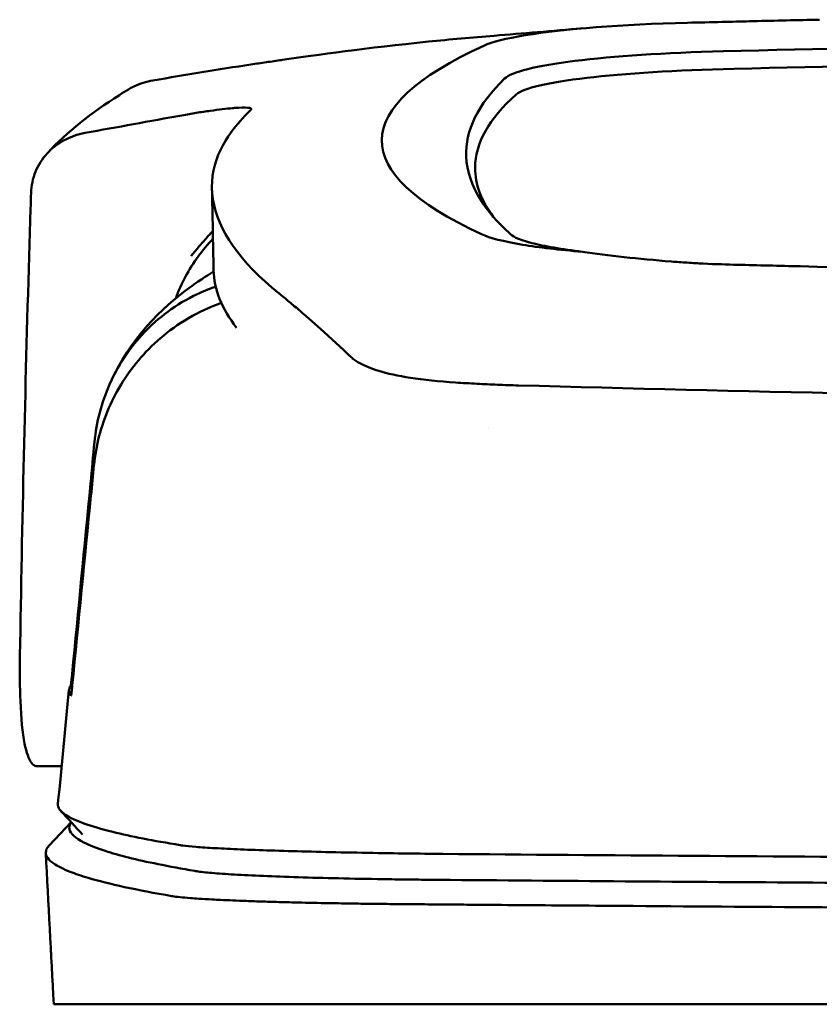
# Model space of a CAD drawing. Header units: millimetres. Extents: x 318 to 868, y 120 to 738.
# Tile 4 of 11: x 514 to 548, y 695 to 738. Entities that reach past the tile are written whole.
import ezdxf

# ---------------------------------------------------------------- set-up
doc = ezdxf.new("R2010")
doc.units = ezdxf.units.MM
doc.layers.add('Visible (ISO)', color=7, linetype='Continuous', lineweight=50)

msp = doc.modelspace()

# ---------------------------------------------------------------- linework, layer by layer
at = {"layer": 'Visible (ISO)'}
for p, q in [((547.892, 737.528), (547.9, 737.528)), ((547.083, 726.993), (547.091, 726.993)), ((533.271, 721.977), (533.28, 721.976)), ((515.542, 705.639), (514.496, 705.639)), ((515.013, 702.26), (515.951, 703.246)), ((515.207, 695.47), (520.557, 695.47)), ((520.581, 695.47), (531.546, 695.47)), ((531.636, 695.47), (531.546, 695.47)), ((531.636, 695.47), (593.279, 695.47))]:
    msp.add_line(p, q, dxfattribs=at)
for centre, major_axis, ratio, start_param, end_param in [((544.648, 736.098), (11.395, -0.001), 0.116501, 1.781282, 2.52747), ((647.731, 683.446), (-491.039, 0), 0.112496, 4.925773, 4.928853), ((544.832, 736.073), (11.62, -0.008), 0.117057, 2.527526, 2.891655), ((593.18, 711.772), (225.492, 0.002), 0.110939, 1.570719, 1.791596), ((670.142, 732.395), (140.93, 0.029), 0.116446, 2.892175, 3.388046), ((546.437, 734.853), (12.06, -0.005), 0.112737, 1.791766, 3.029303), ((593.201, 711.741), (-227.223, 0), 0.106767, 4.71241, 4.92951), ((546.83, 734.185), (11.958, 0), 0.106769, 1.787974, 3.024834), ((780.709, 732.199), (247.896, 0.399), 0.112494, 3.026338, 3.14596), ((779.462, 731.199), (-246.265, 0), 0.106767, 6.163675, 6.283184), ((850.186, 685.152), (-328.583, 44.868), 0.123507, 6.188163, 6.200241), ((2175.801, 691.448), (-1662.18, -0.149), 0.85466, 6.255847, 6.257756), ((544.95, 728.716), (11.832, 0.02), 0.1161, 3.386388, 3.747718), ((527.975, 723.164), (-8, 0), 0.941628, 5.682982, 5.950394), ((777.638, 726.893), (-255.609, 0), 0.112496, 0.002074, 0.087879), ((535.072, 723.497), (-7.019, -0.248), 0.209962, 0.510009, 0.541864), ((775.78, 708.869), (-259.925, 0), 0.034069, 6.258567, 6.308615), ((649.431, 749.888), (-131.694, -46.074), 0.097566, 0.177551, 0.181879), ((535.622, 701.617), (15.81, -0.255), 0.013999, 1.814143, 1.864666), ((524.95, 701.196), (4.064, -0.085), 0.06622, 3.560328, 3.573474), ((532.96, 700.935), (8.722, -0.051), 0.018129, 4.550228, 4.559677), ((520.276, 700.093), (-0.118, 0.018), 0.055246, 1.360606, 1.559875), ((532.733, 701.069), (9.456, 0.138), 0.140036, 4.558691, 4.567892)]:
    msp.add_ellipse(centre, major_axis=major_axis, ratio=ratio, start_param=start_param, end_param=end_param, dxfattribs=at)
for points, knots in [([(547.892, 737.528), (546.95, 737.508), (546.012, 737.487), (544.627, 737.454), (544.437, 737.45), (543.745, 737.433)], [-0.8458994, -0.8458994, -0.8458994, -0.8458994, -0.3752076, -0.3752076, -0.1515992, -0.1515992, -0.1515992, -0.1515992]), ([(524.975, 735.81), (526.424, 736.024), (528.578, 736.323), (532.127, 736.684), (533.067, 736.769), (534.01, 736.844)], [0, 0, 0, 0, 0.4392287, 0.4392287, 0.5941548, 0.5941548, 0.5941548, 0.5941548]), ([(523.625, 735.616), (522.928, 735.509), (522.232, 735.398), (520.838, 735.17), (520.141, 735.053), (519.444, 734.934)], [0.000028, 0.000028, 0.000028, 0.000028, 0.211767, 0.211767, 0.4239683, 0.4239683, 0.4239683, 0.4239683]), ([(523.628, 735.617), (523.628, 735.617), (523.627, 735.617), (523.626, 735.617), (523.626, 735.617), (523.626, 735.616)], [0.000000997, 0.000000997, 0.000000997, 0.000000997, 0.0001839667, 0.0001839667, 0.000312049, 0.000312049, 0.000312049, 0.000312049]), ([(524.942, 735.806), (524.723, 735.773), (524.504, 735.741), (524.064, 735.678), (523.844, 735.647), (523.628, 735.617)], [0, 0, 0, 0, 0.0665895, 0.0665895, 0.1345736, 0.1345736, 0.1345736, 0.1345736]), ([(518.392, 734.547), (518.466, 734.591), (518.543, 734.632), (518.881, 734.796), (519.159, 734.885), (519.444, 734.934)], [-0.1127941, -0.1127941, -0.1127941, -0.1127941, -0.0866991, -0.0866991, -0.0000252, -0.0000252, -0.0000252, -0.0000252]), ([(522.844, 733.749), (522.575, 733.726), (522.251, 733.688), (521.698, 733.61), (521.498, 733.58), (521.092, 733.514), (520.888, 733.479), (520.681, 733.442)], [0, 0, 0, 0, 0.1260356, 0.1260356, 0.192084, 0.192084, 0.2556621, 0.2556621, 0.2556621, 0.2556621]), ([(523.632, 733.693), (523.659, 733.734), (523.607, 733.759), (523.362, 733.78), (523.17, 733.775), (522.922, 733.756)], [0, 0, 0, 0, 0.1204642, 0.1204642, 0.2420244, 0.2420244, 0.2420244, 0.2420244]), ([(523.61, 733.668), (523.615, 733.672), (523.619, 733.677), (523.627, 733.685), (523.63, 733.689), (523.632, 733.693)], [0, 0, 0, 0, 0.01190192, 0.01190192, 0.02379969, 0.02379969, 0.02379969, 0.02379969]), ([(516.545, 732.69), (517.235, 732.815), (517.925, 732.941), (519.303, 733.192), (519.992, 733.317), (520.68, 733.441)], [0.0000116, 0.0000116, 0.0000116, 0.0000116, 0.2114776, 0.2114776, 0.4225254, 0.4225254, 0.4225254, 0.4225254]), ([(524.829, 725.832), (523.15, 727.187), (522.205, 728.541), (521.789, 731.256), (522.435, 732.379), (523.191, 733.228)], [0, 0, 0, 0, 3.35024, 3.35024, 6.902449, 6.902449, 6.902449, 6.902449]), ([(516.545, 732.69), (516.229, 732.632), (515.928, 732.526), (515.377, 732.228), (515.131, 732.038), (514.712, 731.583), (514.546, 731.316), (514.313, 730.745), (514.248, 730.439), (514.239, 730.132)], [-0.4076943, -0.4076943, -0.4076943, -0.4076943, -0.3108189, -0.3108189, -0.2123555, -0.2123555, -0.10788, -0.10788, -0.000002, -0.000002, -0.000002, -0.000002]), ([(532.816, 731.678), (532.841, 731.053), (533.054, 730.427), (533.695, 729.427), (534.005, 729.05), (534.477, 728.581), (534.576, 728.488), (534.804, 728.279), (534.941, 728.164), (536.146, 727.851), (536.878, 727.724), (537.781, 727.613)], [2.930381, 2.930381, 2.930381, 2.930381, 4.072753, 4.072753, 4.762452, 4.762452, 4.934856, 4.934856, 5.145284, 5.145284, 5.311389, 5.311389, 5.311389, 5.311389]), ([(521.998, 728.502), (521.872, 728.364), (521.743, 728.221), (521.522, 727.968), (521.431, 727.861), (521.188, 727.572), (521.079, 727.431), (521.068, 727.422)], [-0.01145823, -0.01145823, -0.01145823, -0.01145823, -0.00744532, -0.00744532, -0.00463647, -0.00463647, 0, 0, 0, 0]), ([(535.228, 727.917), (535.577, 727.859), (535.966, 727.804), (536.82, 727.703), (537.285, 727.655), (537.781, 727.613)], [-0.3736448, -0.3736448, -0.3736448, -0.3736448, -0.187366, -0.187366, -0.0000172, -0.0000172, -0.0000172, -0.0000172]), ([(537.781, 727.613), (538.322, 727.531), (538.917, 727.456), (540.193, 727.317), (540.871, 727.254), (541.581, 727.197)], [0.0000437, 0.0000437, 0.0000437, 0.0000437, 0.2355373, 0.2355373, 0.4693483, 0.4693483, 0.4693483, 0.4693483]), ([(514.155, 727.42), (514.07, 724.577), (513.996, 721.734), (513.866, 716.048), (513.811, 713.205), (513.765, 710.362)], [-1.996171, -1.996171, -1.996171, -1.996171, -0.998042, -0.998042, -0.000001, -0.000001, -0.000001, -0.000001]), ([(541.581, 727.197), (541.802, 727.18), (542.024, 727.164), (542.498, 727.133), (542.722, 727.121), (542.928, 727.11)], [0, 0, 0, 0, 0.0725125, 0.0725125, 0.1522142, 0.1522142, 0.1522142, 0.1522142]), ([(517.604, 721.977), (518.484, 723.945), (519.82, 725.213), (521.335, 726.326), (521.686, 726.56), (522.032, 726.77)], [0, 0, 0, 0, 1.483168, 1.483168, 1.942831, 1.942831, 1.942831, 1.942831]), ([(542.928, 727.11), (543.508, 727.082), (543.947, 727.07), (545.286, 727.037), (546.184, 727.015), (547.083, 726.993)], [0.1522142, 0.1522142, 0.1522142, 0.1522142, 0.3763363, 0.3763363, 0.8296812, 0.8296812, 0.8296812, 0.8296812]), ([(547.091, 726.993), (554.712, 726.805), (562.347, 726.665), (573.885, 726.524), (577.732, 726.489), (583.518, 726.453), (585.453, 726.444), (589.235, 726.433), (591.049, 726.429), (592.948, 726.429)], [0.000811, 0.000811, 0.000811, 0.000811, 2.334672, 2.334672, 3.49801, 3.49801, 4.08174, 4.08174, 4.638981, 4.638981, 4.638981, 4.638981]), ([(516.947, 719.485), (517.029, 720.339), (517.248, 721.174), (517.935, 722.725), (518.397, 723.432), (519.526, 724.668), (520.262, 725.268), (521.508, 725.892), (521.828, 726.022), (522.123, 726.123)], [-0.7441004, -0.7441004, -0.7441004, -0.7441004, -0.5496874, -0.5496874, -0.3565169, -0.3565169, -0.159797, -0.159797, -0.0894613, -0.0894613, -0.0894613, -0.0894613]), ([(524.829, 725.832), (524.969, 725.72), (525.114, 725.6), (525.414, 725.35), (525.568, 725.22), (525.728, 725.085)], [-0.5571002, -0.5571002, -0.5571002, -0.5571002, -0.2776825, -0.2776825, 0, 0, 0, 0]), ([(516.925, 718.499), (517.008, 719.341), (517.225, 720.171), (517.906, 721.734), (518.367, 722.459), (519.492, 723.744), (520.223, 724.375), (521.572, 725.123), (521.994, 725.302), (522.361, 725.433)], [0, 0, 0, 0, 0.2548242, 0.2548242, 0.5112444, 0.5112444, 0.772586, 0.772586, 0.8990175, 0.8990175, 0.8990175, 0.8990175]), ([(525.728, 725.085), (526.046, 724.816), (526.391, 724.507), (526.9, 724.045), (527.053, 723.904), (527.209, 723.761)], [-1.0557156, -1.0557156, -1.0557156, -1.0557156, -0.5320191, -0.5320191, -0.3144541, -0.3144541, -0.3144541, -0.3144541]), ([(528.196, 722.901), (528.13, 722.939), (528.071, 722.978), (527.964, 723.057), (527.916, 723.097), (527.874, 723.137)], [0, 0, 0, 0, 0.0612215, 0.0612215, 0.1224979, 0.1224979, 0.1224979, 0.1224979]), ([(528.196, 722.901), (528.297, 722.841), (528.413, 722.783), (528.672, 722.669), (528.815, 722.614), (528.972, 722.561)], [-0.1913093, -0.1913093, -0.1913093, -0.1913093, -0.095663, -0.095663, 0, 0, 0, 0]), ([(532.365, 722.029), (531.659, 722.074), (531.006, 722.142), (529.905, 722.313), (529.451, 722.411), (529.085, 722.525)], [0, 0, 0, 0, 0.2294851, 0.2294851, 0.4401307, 0.4401307, 0.4401307, 0.4401307]), ([(533.271, 721.977), (533.118, 721.985), (532.966, 721.994), (532.664, 722.011), (532.514, 722.02), (532.365, 722.029)], [0, 0, 0, 0, 0.04848689, 0.04848689, 0.0969233, 0.0969233, 0.0969233, 0.0969233]), ([(533.28, 721.976), (533.567, 721.961), (533.855, 721.948), (534.444, 721.924), (534.742, 721.914), (535.043, 721.906)], [-0.1838567, -0.1838567, -0.1838567, -0.1838567, -0.0928152, -0.0928152, 0, 0, 0, 0]), ([(592.87, 721.109), (583.185, 721.111), (573.506, 721.178), (554.178, 721.443), (544.548, 721.642), (535.043, 721.906)], [0.032666, 0.032666, 0.032666, 0.032666, 2.938218, 2.938218, 5.868286, 5.868286, 5.868286, 5.868286]), ([(515.993, 709.581), (516.254, 712.292), (516.515, 715.006), (516.777, 717.716), (516.833, 718.306), (516.89, 718.895), (516.947, 719.485)], [0.478961, 0.478961, 0.478961, 0.478961, 8.650914, 8.650914, 8.650914, 10.427614, 10.427614, 10.427614, 10.427614]), ([(515.997, 709.085), (516.264, 711.793), (516.53, 714.496), (516.797, 717.205), (516.84, 717.636), (516.883, 718.067), (516.925, 718.499)], [0.46186, 0.46186, 0.46186, 0.46186, 8.654063, 8.654063, 8.654063, 9.958979, 9.958979, 9.958979, 9.958979]), ([(513.765, 710.362), (513.754, 709.653), (513.759, 709.001), (513.814, 707.68), (513.874, 707.067), (514.041, 706.215), (514.139, 705.938), (514.317, 705.704), (514.383, 705.657), (514.467, 705.641), (514.482, 705.639), (514.496, 705.639)], [-1.124441, -1.124441, -1.124441, -1.124441, -0.875496, -0.875496, -0.555624, -0.555624, -0.282571, -0.282571, -0.140757, -0.140757, -0.112162, -0.112162, -0.112162, -0.112162]), ([(515.934, 709.087), (515.935, 709.089), (515.938, 709.101), (515.944, 709.145), (515.949, 709.176), (515.959, 709.263), (515.965, 709.317), (515.974, 709.398), (515.978, 709.434), (515.985, 709.507), (515.989, 709.544), (515.993, 709.581)], [-0.06600544, -0.06600544, -0.06600544, -0.06600544, -0.05210622, -0.05210622, -0.03882665, -0.03882665, -0.02244269, -0.02244269, -0.01122716, -0.01122716, 0, 0, 0, 0]), ([(515.939, 708.644), (515.94, 708.642), (515.943, 708.65), (515.95, 708.685), (515.954, 708.713), (515.964, 708.787), (515.97, 708.837), (515.979, 708.915), (515.983, 708.947), (515.99, 709.015), (515.993, 709.05), (515.997, 709.085)], [0, 0, 0, 0, 0.01799222, 0.01799222, 0.0374351, 0.0374351, 0.06445247, 0.06445247, 0.08202888, 0.08202888, 0.09959211, 0.09959211, 0.09959211, 0.09959211]), ([(515.388, 704.03), (515.373, 703.874), (515.481, 703.719), (515.713, 703.564), (516.078, 703.32), (516.752, 703.076), (517.728, 702.835), (518.497, 702.645), (519.457, 702.456), (520.602, 702.269)], [51.780318, 51.780318, 51.780318, 51.780318, 65.647729, 65.647729, 65.647729, 87.530305, 87.530305, 87.530305, 104.770272, 104.770272, 104.770272, 104.770272]), ([(515.956, 703.242), (515.936, 703.215), (515.92, 703.188), (515.907, 703.161), (515.818, 702.971), (515.898, 702.781), (516.146, 702.591), (516.394, 702.401), (516.813, 702.211), (517.398, 702.022), (517.984, 701.833), (518.739, 701.644), (519.66, 701.457), (520.14, 701.359), (520.665, 701.262), (521.235, 701.165)], [0.0467643, 0.0467643, 0.0467643, 0.0467643, 0.04907017, 0.04907017, 0.04907017, 0.06542689, 0.06542689, 0.06542689, 0.08178362, 0.08178362, 0.08178362, 0.09814034, 0.09814034, 0.09814034, 0.10666345, 0.10666345, 0.10666345, 0.10666345]), ([(515.013, 702.26), (514.917, 702.158), (514.868, 702.056), (514.866, 701.798), (514.979, 701.641), (515.375, 701.367), (515.608, 701.249), (516.128, 701.044), (516.386, 700.957), (517.118, 700.739), (517.636, 700.608), (518.828, 700.349), (519.501, 700.219), (520.251, 700.091)], [-6.22343, -6.22343, -6.22343, -6.22343, -5.351502, -5.351502, -4.007016, -4.007016, -3.000502, -3.000502, -2.247226, -2.247226, -1.120907, -1.120907, 0, 0, 0, 0]), ([(520.723, 702.249), (520.862, 702.231), (521.049, 702.212), (521.279, 702.193), (521.51, 702.175), (521.787, 702.157), (522.104, 702.139), (522.421, 702.121), (522.783, 702.104), (523.18, 702.087), (523.578, 702.07), (524.018, 702.054), (524.488, 702.039), (524.958, 702.023), (525.468, 702.009), (526.002, 701.995), (526.537, 701.981), (527.106, 701.968), (527.694, 701.956), (528.283, 701.944), (528.901, 701.933), (529.532, 701.924), (530.026, 701.916), (530.533, 701.909), (531.046, 701.903)], [0, 0, 0, 0, 1.921104, 1.921104, 1.921104, 3.842208, 3.842208, 3.842208, 5.763312, 5.763312, 5.763312, 7.684416, 7.684416, 7.684416, 9.60552, 9.60552, 9.60552, 11.526625, 11.526625, 11.526625, 13.447729, 13.447729, 13.447729, 14.949954, 14.949954, 14.949954, 14.949954]), ([(531.816, 701.893), (538.924, 701.832), (546.133, 701.782), (553.366, 701.742), (560.599, 701.703), (567.908, 701.674), (575.212, 701.656), (581.221, 701.641), (587.256, 701.634), (593.28, 701.634)], [0, 0, 0, 0, 21.882576, 21.882576, 21.882576, 43.765152, 43.765152, 43.765152, 61.766885, 61.766885, 61.766885, 61.766885]), ([(521.257, 701.161), (521.405, 701.137), (521.61, 701.112), (521.864, 701.089), (522.118, 701.065), (522.428, 701.042), (522.782, 701.021), (523.136, 700.999), (523.543, 700.978), (523.988, 700.958), (524.433, 700.939), (524.928, 700.92), (525.454, 700.903), (525.981, 700.886), (526.551, 700.87), (527.146, 700.856), (527.741, 700.842), (528.374, 700.83), (529.023, 700.819), (529.348, 700.814), (529.682, 700.809), (530.018, 700.804), (530.185, 700.802), (530.356, 700.8), (530.526, 700.798), (530.696, 700.796), (530.869, 700.794), (531.042, 700.792), (531.11, 700.792), (531.178, 700.791), (531.246, 700.79), (531.314, 700.79), (531.383, 700.789), (531.451, 700.788), (531.485, 700.788), (531.518, 700.788), (531.551, 700.787)], [0, 0, 0, 0, 0.00216284, 0.00216284, 0.00216284, 0.00432572, 0.00432572, 0.00432572, 0.0064886, 0.0064886, 0.0064886, 0.00865148, 0.00865148, 0.00865148, 0.01081436, 0.01081436, 0.01081436, 0.01297724, 0.01297724, 0.01297724, 0.01405868, 0.01405868, 0.01405868, 0.0145994, 0.0145994, 0.0145994, 0.01514012, 0.01514012, 0.01514012, 0.01535374, 0.01535374, 0.01535374, 0.01556736, 0.01556736, 0.01556736, 0.01567089, 0.01567089, 0.01567089, 0.01567089]), ([(531.632, 700.787), (536.92, 700.741), (542.26, 700.701), (547.62, 700.667), (552.98, 700.633), (558.382, 700.605), (563.793, 700.584), (569.204, 700.562), (574.646, 700.546), (580.086, 700.536), (584.478, 700.528), (588.881, 700.524), (593.279, 700.524)], [0, 0, 0, 0, 0.01635215, 0.01635215, 0.01635215, 0.03270429, 0.03270429, 0.03270429, 0.04905643, 0.04905643, 0.04905643, 0.06225952, 0.06225952, 0.06225952, 0.06225952]), ([(520.274, 700.087), (520.364, 700.074), (520.472, 700.06), (520.726, 700.034), (520.874, 700.021), (521.151, 699.999), (521.271, 699.99), (521.573, 699.97), (521.76, 699.959), (522.079, 699.942), (522.2, 699.936), (522.662, 699.913), (523.032, 699.898), (523.662, 699.875), (523.901, 699.867), (524.398, 699.851), (524.656, 699.844), (525.155, 699.83), (525.394, 699.824), (526.065, 699.808), (526.51, 699.799), (527.312, 699.784), (527.662, 699.778), (528.284, 699.769), (528.554, 699.765), (529.03, 699.759), (529.234, 699.757), (529.595, 699.753), (529.749, 699.752), (530.021, 699.749), (530.137, 699.748), (530.428, 699.745), (530.603, 699.744), (530.953, 699.741), (531.128, 699.74), (531.305, 699.739)], [-1.679207, -1.679207, -1.679207, -1.679207, -1.548784, -1.548784, -1.41563, -1.41563, -1.32558, -1.32558, -1.204178, -1.204178, -1.134257, -1.134257, -0.946443, -0.946443, -0.838704, -0.838704, -0.731055, -0.731055, -0.637098, -0.637098, -0.473724, -0.473724, -0.352581, -0.352581, -0.262746, -0.262746, -0.196047, -0.196047, -0.146434, -0.146434, -0.109476, -0.109476, -0.054468, -0.054468, 0, 0, 0, 0]), ([(531.391, 699.738), (531.459, 699.738), (531.55, 699.737), (531.745, 699.735), (531.834, 699.735), (532.1, 699.732), (532.278, 699.731), (532.81, 699.726), (533.166, 699.723), (534.232, 699.714), (534.944, 699.709), (537.083, 699.691), (538.512, 699.68), (542.81, 699.649), (545.687, 699.629), (550.498, 699.6), (552.427, 699.588), (556.936, 699.564), (559.52, 699.552), (564.696, 699.53), (567.288, 699.52), (573.776, 699.5), (577.676, 699.49), (583.529, 699.481), (585.48, 699.479), (589.38, 699.476), (591.33, 699.475), (593.279, 699.475)], [-6.255822, -6.255822, -6.255822, -6.255822, -6.222837, -6.222837, -6.195433, -6.195433, -6.140619, -6.140619, -6.030972, -6.030972, -5.8116, -5.8116, -5.372567, -5.372567, -4.493566, -4.493566, -3.9071, -3.9071, -3.124844, -3.124844, -2.342742, -2.342742, -1.17034, -1.17034, -0.584842, -0.584842, 0, 0, 0, 0])]:
    msp.add_open_spline(points, degree=3, knots=knots, dxfattribs=at)
for points in [[(534.01, 736.844), (535.229, 736.94), (536.479, 737.044), (537.788, 737.159)], [(524.975, 735.81), (524.964, 735.809), (524.953, 735.807), (524.942, 735.806)], [(518.008, 734.311), (518.135, 734.392), (518.263, 734.471), (518.392, 734.547)], [(514.934, 731.824), (515.78, 732.736), (516.809, 733.547), (518.008, 734.311)], [(522.922, 733.756), (522.897, 733.754), (522.87, 733.751), (522.844, 733.749)], [(533.197, 731.199), (533.197, 730.503), (533.455, 729.807), (533.973, 729.114)], [(522.03, 726.834), (522.008, 727.997), (521.986, 729.161), (521.963, 730.324)], [(522.006, 728.168), (521.784, 727.94), (521.57, 727.689), (521.374, 727.419)], [(527.209, 723.761), (527.435, 723.555), (527.659, 723.344), (527.874, 723.137)], [(533.759, 720.048), (533.759, 720.048), (533.759, 720.048), (533.759, 720.048)], [(516.046, 709.58), (516.028, 709.581), (516.01, 709.581), (515.993, 709.581)], [(515.387, 704.03), (515.544, 705.653), (515.7, 707.275), (515.856, 708.898)], [(516.43, 702.72), (516.125, 703.055), (515.82, 703.391), (515.516, 703.726)], [(515.207, 695.47), (515.094, 697.625), (514.981, 699.78), (514.868, 701.935)]]:
    msp.add_open_spline(points, degree=3, dxfattribs=at)

doc.saveas('drawing.dxf')
